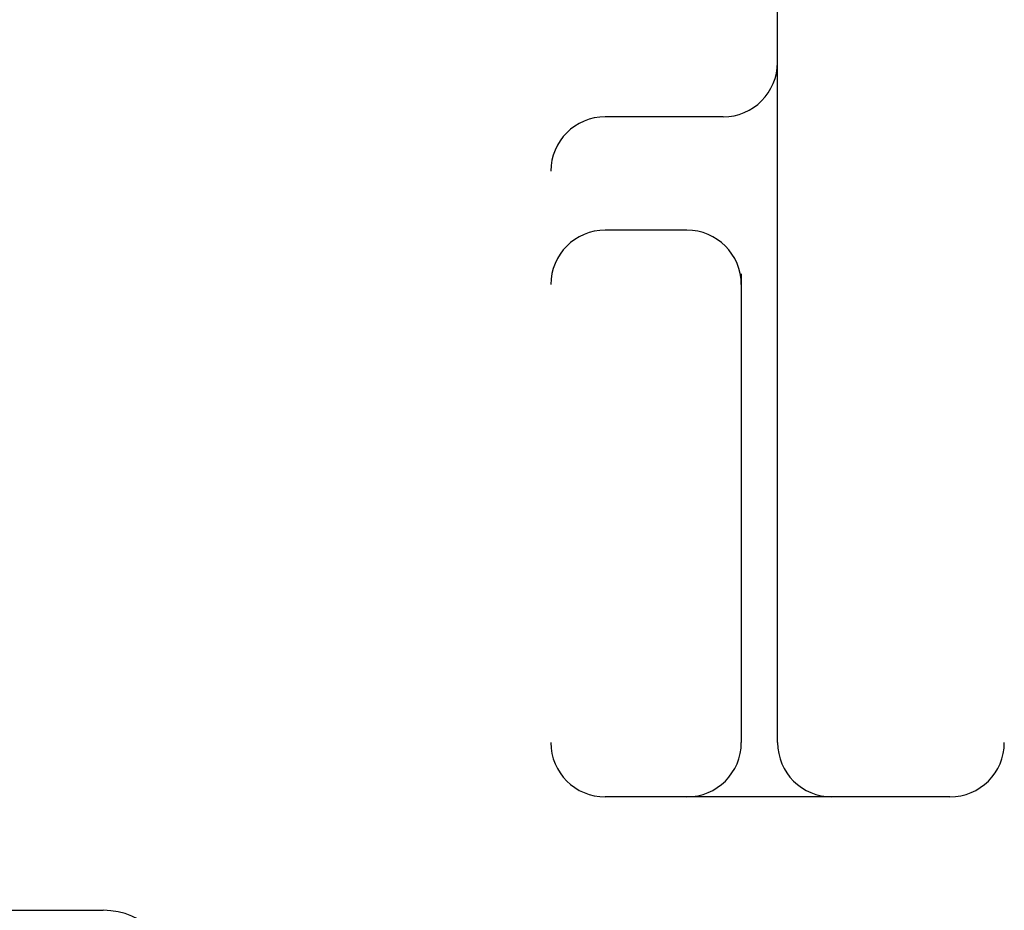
# Model space of a CAD drawing. Header units: inches. Extents: x 0 to 283, y 0 to 183.
# Tile 53 of 83: x 98.895 to 99.167, y 94.225 to 94.471. Entities that reach past the tile are written whole.
import ezdxf

# ---------------------------------------------------------------- set-up
doc = ezdxf.new("R2010")
doc.units = ezdxf.units.IN
doc.header["$LTSCALE"] = 15.583333
doc.header["$MEASUREMENT"] = 0
doc.linetypes.add('HIDDEN', pattern=[0.2, 0.1, -0.1])
doc.layers.add('DEFAULT_2', color=8, linetype='HIDDEN')

msp = doc.modelspace()

# ---------------------------------------------------------------- linework, layer by layer
at = {"layer": 'DEFAULT_2', "color": 8, "linetype": 'HIDDEN'}
for p, q in [((99.16691, 96.25629), (99.16691, 91.25629)), ((99.04191, 92.63129), (99.04191, 94.88129)), ((99.10441, 94.27129), (99.10441, 94.88129)), ((99.08941, 94.44379), (99.05691, 94.44379)), ((99.07941, 94.41254), (99.05691, 94.41254)), ((99.09441, 94.40049), (99.09441, 94.27129)), ((99.15191, 94.25629), (99.05691, 94.25629)), ((98.86497, 94.22504), (98.91852, 94.22504))]:
    msp.add_line(p, q, dxfattribs=at)
for centre, radius, start, end in [((99.08941, 94.45879), 0.015, 270, 360), ((99.05691, 94.42879), 0.015, 90, 180), ((99.05691, 94.39754), 0.015, 90, 180), ((99.07941, 94.39754), 0.015, 0, 90), ((99.05691, 94.27129), 0.015, 180, 270), ((99.07941, 94.27129), 0.015, 270, 360), ((99.11941, 94.27129), 0.015, 180, 270), ((99.15191, 94.27129), 0.015, 270, 360), ((98.91862, 94.20504), 0.02, 0, 90)]:
    msp.add_arc(centre, radius, start, end, dxfattribs=at)

doc.saveas('drawing.dxf')
